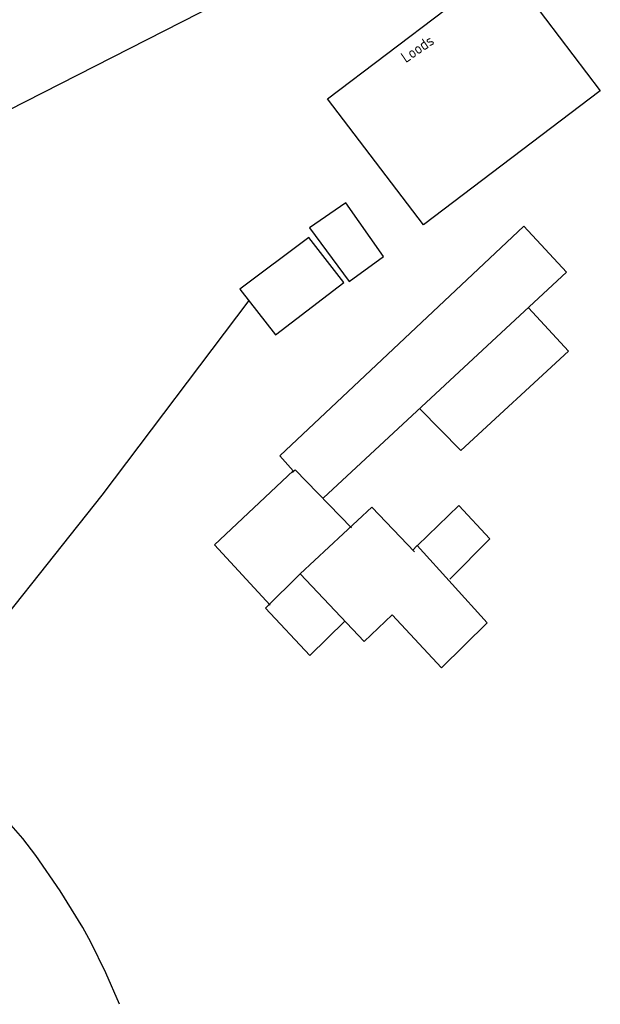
# Model space of a CAD drawing. Header units: metres. Extents: x 181324 to 182051, y 409132 to 409424.
# Tile 3 of 11: x 181456 to 181508, y 409155 to 409244. Entities that reach past the tile are written whole.
import ezdxf

# ---------------------------------------------------------------- set-up
doc = ezdxf.new("R2010")
doc.units = ezdxf.units.M
for name, color, linetype in [('B-AF-HEKW-GD', 8, 'HEKWERK'), ('B-GB-BOUW-GD', 8, 'CONTINUOUS'), ('L-TE-OND-GD', 8, 'CONTINUOUS')]:
    doc.layers.add(name, color=color, linetype=linetype)
doc.styles.add('ISO', font='ISO.shx')
doc.linetypes.add('HEKWERK', pattern='A,7,-1.5,[1,ProvNB.shx,S=0.75,R=0,X=0,Y=0],-1.5', length=10)

msp = doc.modelspace()

# ---------------------------------------------------------------- linework, layer by layer
at = {"layer": 'B-AF-HEKW-GD', "flags": 128}
for points in [[(181500.743, 409258.252), (181489.281, 409253.752), (181473.262, 409245.58), (181454.472, 409235.972), (181443.551, 409230.479), (181425.044, 409221.12), (181414.414, 409215.775), (181415.722, 409210.417)], [(181464.514, 409155.151), (181463.293, 409157.984), (181461.944, 409160.757), (181461.198, 409162.105), (181459.168, 409165.421), (181456.959, 409168.62), (181455.774, 409170.159), (181454.523, 409171.58), (181451.815, 409174.242), (181449.24, 409177.019), (181448.514, 409178.128), (181448.071, 409179.369), (181448.018, 409180.013), (181448.096, 409180.883), (181448.282, 409181.745), (181448.569, 409182.584), (181448.949, 409183.382), (181449.413, 409184.123), (181462.972, 409201.203), (181476.239, 409218.809)]]:
    msp.add_lwpolyline(points, dxfattribs=at)
at = {"layer": 'B-GB-BOUW-GD', "flags": 128}
for points in [[(181483.333, 409237.03), (181499.311, 409249.198), (181507.977, 409237.749), (181491.986, 409225.646)], [(181488.38, 409222.768), (181484.976, 409227.634), (181481.711, 409225.372), (181485.274, 409220.507)], [(181478.619, 409215.698), (181484.8, 409220.428), (181481.633, 409224.508), (181475.387, 409219.832)]]:
    msp.add_lwpolyline(points, close=True, dxfattribs=at)
for points in [[(181482.965, 409200.961), (181504.928, 409221.351), (181501.063, 409225.51), (181479.008, 409204.753), (181480.233, 409203.392), (181473.116, 409196.701), (181478.134, 409191.248)], [(181501.482, 409218.142), (181505.092, 409214.201), (181495.383, 409205.237), (181491.677, 409209.003)], [(181485.487, 409198.226), (181480.406, 409203.499), (181480.168, 409203.244)], [(181480.848, 409194.077), (181487.334, 409200.114), (181491.178, 409196.068)], [(181491.466, 409196.644), (181495.188, 409200.249), (181497.982, 409197.247), (181494.364, 409193.598)], [(181490.993, 409196.187), (181491.412, 409196.642), (181497.763, 409189.656), (181493.627, 409185.594), (181489.17, 409190.365), (181486.645, 409187.975), (181480.848, 409194.077), (181477.721, 409190.978), (181481.74, 409186.69), (181484.886, 409189.797)]]:
    msp.add_lwpolyline(points, dxfattribs=at)

# ---------------------------------------------------------------- texts
at = {"layer": 'L-TE-OND-GD', "style": 'ISO'}
msp.add_text('Loods', height=1, rotation=34.34943, dxfattribs=at).set_placement((181490.403, 409240.252))

doc.saveas('drawing.dxf')
